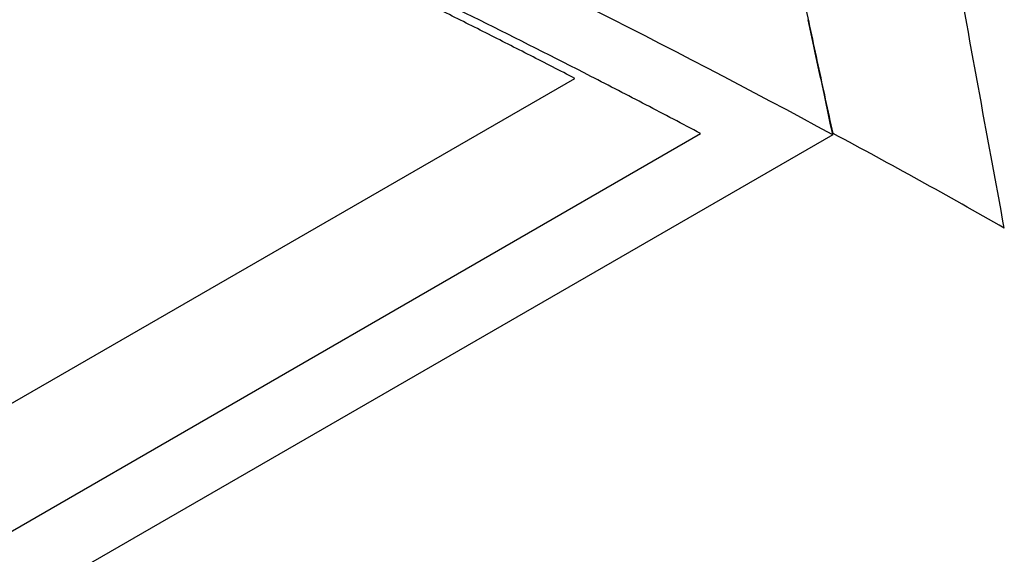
# Model space of a CAD drawing. Header units: millimetres. Extents: x 15231 to 16570, y 10019 to 11489.
# Tile 58 of 206: x 16373 to 16401, y 10191 to 10207. Entities that reach past the tile are written whole.
import ezdxf

# ---------------------------------------------------------------- set-up
doc = ezdxf.new("R2010")
doc.units = ezdxf.units.MM

msp = doc.modelspace()

# ---------------------------------------------------------------- linework, layer by layer
at = {"color": 7, "linetype": 'Continuous', "lineweight": 25}
for p, q in [((16248.883, 10124.088), (16388.93, 10204.935)), ((16248.493, 10120.211), (16392.525, 10203.359)), ((16396.296, 10203.325), (16322.27, 10160.591)), ((16396.291, 10203.351), (16396.305, 10203.359))]:
    msp.add_line(p, q, dxfattribs=at)
for points in [[(16398.041, 10247.316), (16430.426, 10228.87), (16462.81, 10210.396), (16495.194, 10191.875)], [(16494.948, 10191.344), (16462.624, 10209.866), (16430.294, 10228.337), (16397.961, 10246.778)], [(16400.699, 10230.22), (16432.128, 10213.074), (16463.553, 10195.954), (16494.973, 10178.876)], [(16495.194, 10178.643), (16463.727, 10195.73), (16432.26, 10212.863), (16400.792, 10230.023)], [(16396.296, 10203.325), (16386.837, 10208.435), (16376.86, 10213.132), (16366.432, 10217.385)], [(16401.195, 10200.653), (16399.593, 10201.572), (16397.963, 10202.475), (16396.305, 10203.359)]]:
    msp.add_open_spline(points, degree=3, dxfattribs=at)
for points, knots in [([(16400.795, 10229.943), (16400.959, 10228.95), (16401.288, 10226.964), (16401.789, 10223.983), (16402.297, 10221), (16402.811, 10218.015), (16403.332, 10215.028), (16403.86, 10212.039), (16404.394, 10209.048), (16404.936, 10206.055), (16405.483, 10203.059), (16405.854, 10201.061), (16406.039, 10200.062)], [0, 0, 0, 0, 0.100005, 0.200007, 0.300006, 0.400004, 0.5, 0.599997, 0.699995, 0.799994, 0.899995, 1, 1, 1, 1]), ([(16396.305, 10203.359), (16396.235, 10203.687), (16396.164, 10204.013), (16396.023, 10204.666), (16395.812, 10205.646), (16395.602, 10206.626), (16395.184, 10208.585), (16394.354, 10212.5), (16393.543, 10216.41), (16393.011, 10219.013)], [0, 0, 0, 0, 0.0625, 0.0625, 0.125, 0.25, 0.25, 0.5, 1, 1, 1, 1]), ([(16401.195, 10200.653), (16400.694, 10203.368), (16400.196, 10206.081), (16399.221, 10211.503), (16398.741, 10214.211), (16398.27, 10216.916)], [0, 0, 0, 0, 0.5, 0.5, 1, 1, 1, 1]), ([(16392.525, 10203.359), (16392.008, 10203.632), (16391.486, 10203.906), (16390.441, 10204.45), (16389.917, 10204.721), (16388.341, 10205.53), (16385.169, 10207.133), (16379.793, 10209.729), (16374.302, 10212.222), (16370.4, 10213.912), (16368.716, 10214.625), (16367.871, 10214.979), (16367.59, 10215.096), (16367.025, 10215.331), (16366.741, 10215.449), (16366.46, 10215.565)], [0, 0, 0, 0, 0.0625, 0.0625, 0.125, 0.125, 0.25, 0.5, 0.75, 0.875, 0.9375, 0.9375, 0.96875, 0.96875, 1, 1, 1, 1]), ([(16388.93, 10204.935), (16388.508, 10205.153), (16387.663, 10205.588), (16386.39, 10206.235), (16385.11, 10206.877), (16383.826, 10207.513), (16382.535, 10208.145), (16381.239, 10208.772), (16379.937, 10209.394), (16378.63, 10210.01), (16377.317, 10210.622), (16375.998, 10211.229), (16374.674, 10211.83), (16373.344, 10212.427), (16372.008, 10213.018), (16370.667, 10213.604), (16369.32, 10214.186), (16367.968, 10214.762), (16367.062, 10215.142), (16366.609, 10215.332)], [0, 0, 0, 0, 0.058873, 0.117728, 0.176567, 0.235392, 0.294206, 0.353011, 0.41181, 0.470606, 0.5294, 0.588195, 0.646994, 0.705799, 0.764612, 0.823437, 0.882275, 0.941128, 1, 1, 1, 1]), ([(16396.296, 10203.325), (16396.217, 10203.702), (16396.137, 10204.079), (16396.057, 10204.455), (16395.904, 10205.175), (16395.75, 10205.893), (16395.598, 10206.611)], [0.001151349, 0.001151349, 0.001151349, 0.001151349, 0.002415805, 0.002415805, 0.002415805, 0.004831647, 0.004831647, 0.004831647, 0.004831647])]:
    msp.add_open_spline(points, degree=3, knots=knots, dxfattribs=at)

doc.saveas('drawing.dxf')
